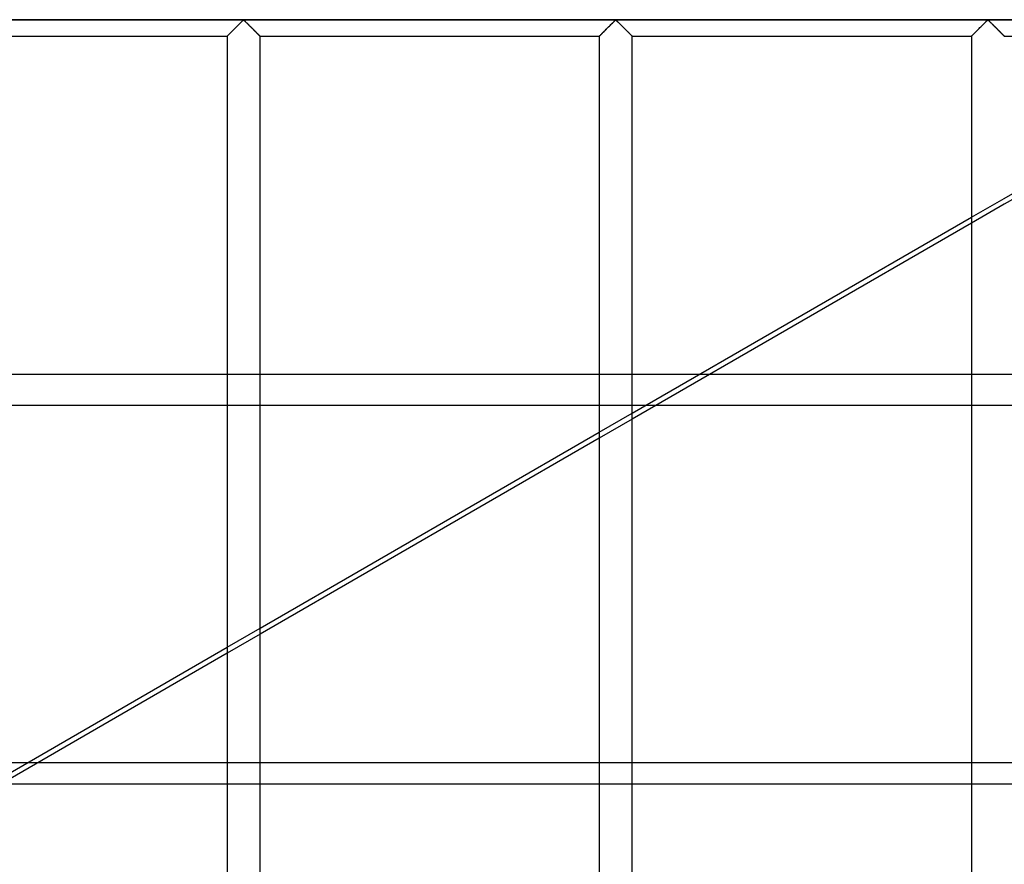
# Model space of a CAD drawing. Header units: millimetres. Extents: x -690 to 690, y -690 to 690.
# Tile 51 of 62: x 193 to 342, y 211 to 340. Entities that reach past the tile are written whole.
import ezdxf

# ---------------------------------------------------------------- set-up
doc = ezdxf.new("R2010")
doc.units = ezdxf.units.MM
doc.layers.add('MAIN-1', color=7, linetype='Continuous')
doc.layers.add('MAIN-2', color=7, linetype='Continuous')

msp = doc.modelspace()

# ---------------------------------------------------------------- linework, layer by layer
at = {"layer": 'MAIN-1'}
for p, q in [((680, 340), (-680, 340)), ((225.46, 338.79), (225.58, 338.91)), ((225.58, 338.91), (225.7, 339.03)), ((225.7, 339.03), (225.81, 339.14)), ((225.81, 339.14), (225.93, 339.26)), ((225.93, 339.26), (226.04, 339.37)), ((226.04, 339.37), (226.16, 339.48)), ((226.16, 339.48), (226.26, 339.59)), ((226.26, 339.59), (226.36, 339.69)), ((226.36, 339.69), (226.46, 339.78)), ((226.46, 339.78), (226.55, 339.87)), ((226.55, 339.87), (226.67, 339.93)), ((226.67, 339.93), (226.74, 339.9)), ((226.74, 339.9), (226.79, 339.85)), ((226.79, 339.85), (226.85, 339.81)), ((226.85, 339.81), (226.9, 339.75)), ((226.9, 339.75), (226.96, 339.7)), ((226.96, 339.7), (227.01, 339.64)), ((227.01, 339.64), (227.07, 339.59)), ((227.07, 339.59), (227.13, 339.53)), ((227.13, 339.53), (227.2, 339.47)), ((227.2, 339.47), (227.26, 339.4)), ((227.26, 339.4), (227.33, 339.34)), ((227.33, 339.34), (227.39, 339.27)), ((227.39, 339.27), (227.46, 339.21)), ((227.46, 339.21), (227.53, 339.14)), ((227.53, 339.14), (227.59, 339.07)), ((227.59, 339.07), (227.66, 339)), ((227.66, 339), (227.73, 338.93)), ((227.73, 338.93), (227.8, 338.87)), ((227.8, 338.87), (227.87, 338.8)), ((282.12, 338.79), (282.24, 338.91)), ((282.24, 338.91), (282.36, 339.03)), ((282.36, 339.03), (282.48, 339.14)), ((282.48, 339.14), (282.6, 339.26)), ((282.6, 339.26), (282.71, 339.37)), ((282.71, 339.37), (282.82, 339.48)), ((282.82, 339.48), (282.93, 339.59)), ((282.93, 339.59), (283.03, 339.69)), ((283.03, 339.69), (283.13, 339.78)), ((283.13, 339.78), (283.22, 339.87)), ((283.22, 339.87), (283.33, 339.93)), ((283.33, 339.93), (283.41, 339.9)), ((283.41, 339.9), (283.46, 339.85)), ((283.46, 339.85), (283.51, 339.81)), ((283.51, 339.81), (283.57, 339.75)), ((283.57, 339.75), (283.62, 339.7)), ((283.62, 339.7), (283.68, 339.64)), ((283.68, 339.64), (283.74, 339.59)), ((283.74, 339.59), (283.8, 339.53)), ((283.8, 339.53), (283.86, 339.47)), ((283.86, 339.47), (283.93, 339.4)), ((283.93, 339.4), (283.99, 339.34)), ((283.99, 339.34), (284.06, 339.27)), ((284.06, 339.27), (284.12, 339.21)), ((284.12, 339.21), (284.19, 339.14)), ((284.19, 339.14), (284.26, 339.07)), ((284.26, 339.07), (284.33, 339)), ((284.33, 339), (284.4, 338.93)), ((284.4, 338.93), (284.47, 338.87)), ((284.47, 338.87), (284.53, 338.8)), ((338.79, 338.79), (338.91, 338.91)), ((338.91, 338.91), (339.03, 339.03)), ((339.03, 339.03), (339.15, 339.14)), ((339.15, 339.14), (339.26, 339.26)), ((339.26, 339.26), (339.38, 339.37)), ((339.38, 339.37), (339.49, 339.48)), ((339.49, 339.48), (339.6, 339.59)), ((339.6, 339.59), (339.7, 339.69)), ((339.7, 339.69), (339.79, 339.78)), ((339.79, 339.78), (339.89, 339.87)), ((339.89, 339.87), (340, 339.93)), ((340, 339.93), (340.07, 339.9)), ((340.07, 339.9), (340.13, 339.85)), ((340.13, 339.85), (340.18, 339.81)), ((340.18, 339.81), (340.23, 339.75)), ((340.23, 339.75), (340.29, 339.7)), ((340.29, 339.7), (340.35, 339.64)), ((340.35, 339.64), (340.41, 339.59)), ((340.41, 339.59), (340.47, 339.53)), ((340.47, 339.53), (340.53, 339.47)), ((340.53, 339.47), (340.59, 339.4)), ((340.59, 339.4), (340.66, 339.34)), ((340.66, 339.34), (340.73, 339.27)), ((340.73, 339.27), (340.79, 339.21)), ((340.79, 339.21), (340.86, 339.14)), ((340.86, 339.14), (340.93, 339.07)), ((340.93, 339.07), (340.99, 339)), ((340.99, 339), (341.06, 338.93)), ((341.06, 338.93), (341.13, 338.87)), ((341.13, 338.87), (341.2, 338.8)), ((172.5, 337.5), (224.17, 337.5)), ((224.17, 337.51), (224.2, 337.53)), ((224.17, 337.5), (224.17, 337.51)), ((224.17, 337.5), (224.17, 115.83)), ((224.2, 337.53), (224.23, 337.56)), ((224.23, 337.56), (224.28, 337.61)), ((224.28, 337.61), (224.34, 337.67)), ((224.34, 337.67), (224.41, 337.74)), ((224.41, 337.74), (224.49, 337.82)), ((224.49, 337.82), (224.58, 337.91)), ((224.58, 337.91), (224.67, 338)), ((224.67, 338), (224.77, 338.11)), ((224.77, 338.11), (224.88, 338.21)), ((224.88, 338.21), (224.99, 338.32)), ((224.99, 338.32), (225.1, 338.43)), ((225.1, 338.43), (225.22, 338.55)), ((225.22, 338.55), (225.34, 338.67)), ((225.34, 338.67), (225.46, 338.79)), ((227.87, 338.8), (227.94, 338.73)), ((227.94, 338.73), (228.01, 338.66)), ((228.01, 338.66), (228.07, 338.59)), ((228.07, 338.59), (228.14, 338.52)), ((228.14, 338.52), (228.21, 338.46)), ((228.21, 338.46), (228.27, 338.39)), ((228.27, 338.39), (228.34, 338.33)), ((228.34, 338.33), (228.4, 338.26)), ((228.4, 338.26), (228.46, 338.2)), ((228.46, 338.2), (228.52, 338.14)), ((228.52, 338.14), (228.58, 338.08)), ((228.58, 338.08), (228.64, 338.02)), ((228.64, 338.02), (228.7, 337.97)), ((228.7, 337.97), (228.75, 337.91)), ((228.75, 337.91), (228.81, 337.86)), ((228.81, 337.86), (228.86, 337.81)), ((228.86, 337.81), (228.9, 337.76)), ((228.9, 337.76), (228.95, 337.72)), ((228.95, 337.72), (228.99, 337.68)), ((228.99, 337.68), (229.02, 337.64)), ((229.02, 337.64), (229.06, 337.61)), ((229.06, 337.61), (229.08, 337.58)), ((229.08, 337.58), (229.11, 337.56)), ((229.11, 337.56), (229.13, 337.54)), ((229.13, 337.54), (229.15, 337.52)), ((229.15, 337.52), (229.16, 337.51)), ((229.16, 337.51), (229.16, 337.5)), ((229.16, 337.5), (229.17, 337.5)), ((229.17, 115.83), (229.17, 337.5)), ((229.17, 337.5), (280.83, 337.5)), ((280.83, 337.5), (280.84, 337.51)), ((280.83, 337.5), (280.83, 115.83)), ((280.84, 337.51), (280.86, 337.53)), ((280.86, 337.53), (280.9, 337.56)), ((280.9, 337.56), (280.94, 337.61)), ((280.94, 337.61), (281, 337.67)), ((281, 337.67), (281.07, 337.74)), ((281.07, 337.74), (281.15, 337.82)), ((281.15, 337.82), (281.24, 337.91)), ((281.24, 337.91), (281.34, 338)), ((281.34, 338), (281.44, 338.11)), ((281.44, 338.11), (281.55, 338.21)), ((281.55, 338.21), (281.66, 338.32)), ((281.66, 338.32), (281.77, 338.43)), ((281.77, 338.43), (281.88, 338.55)), ((281.88, 338.55), (282, 338.67)), ((282, 338.67), (282.12, 338.79)), ((284.53, 338.8), (284.6, 338.73)), ((284.6, 338.73), (284.67, 338.66)), ((284.67, 338.66), (284.74, 338.59)), ((284.74, 338.59), (284.81, 338.52)), ((284.81, 338.52), (284.87, 338.46)), ((284.87, 338.46), (284.94, 338.39)), ((284.94, 338.39), (285, 338.33)), ((285, 338.33), (285.07, 338.26)), ((285.07, 338.26), (285.13, 338.2)), ((285.13, 338.2), (285.19, 338.14)), ((285.19, 338.14), (285.25, 338.08)), ((285.25, 338.08), (285.31, 338.02)), ((285.31, 338.02), (285.36, 337.97)), ((285.36, 337.97), (285.42, 337.91)), ((285.42, 337.91), (285.47, 337.86)), ((285.47, 337.86), (285.52, 337.81)), ((285.52, 337.81), (285.57, 337.76)), ((285.57, 337.76), (285.61, 337.72)), ((285.61, 337.72), (285.65, 337.68)), ((285.65, 337.68), (285.69, 337.64)), ((285.69, 337.64), (285.72, 337.61)), ((285.72, 337.61), (285.75, 337.58)), ((285.75, 337.58), (285.78, 337.56)), ((285.78, 337.56), (285.8, 337.54)), ((285.8, 337.54), (285.81, 337.52)), ((285.81, 337.52), (285.82, 337.51)), ((285.82, 337.51), (285.83, 337.5)), ((285.83, 115.83), (285.83, 337.5)), ((285.83, 337.5), (285.83, 337.5)), ((285.83, 337.5), (337.5, 337.5)), ((337.5, 337.5), (337.51, 337.51)), ((337.5, 337.5), (337.5, 115.83)), ((337.51, 337.51), (337.53, 337.53)), ((337.53, 337.53), (337.56, 337.56)), ((337.56, 337.56), (337.61, 337.61)), ((337.61, 337.61), (337.67, 337.67)), ((337.67, 337.67), (337.74, 337.74)), ((337.74, 337.74), (337.82, 337.82)), ((337.82, 337.82), (337.91, 337.91)), ((337.91, 337.91), (338.01, 338)), ((338.01, 338), (338.11, 338.11)), ((338.11, 338.11), (338.21, 338.21)), ((338.21, 338.21), (338.32, 338.32)), ((338.32, 338.32), (338.43, 338.43)), ((338.43, 338.43), (338.55, 338.55)), ((338.55, 338.55), (338.67, 338.67)), ((338.67, 338.67), (338.79, 338.79)), ((341.2, 338.8), (341.27, 338.73)), ((341.27, 338.73), (341.34, 338.66)), ((341.34, 338.66), (341.41, 338.59)), ((341.41, 338.59), (341.47, 338.52)), ((341.47, 338.52), (341.54, 338.46)), ((341.54, 338.46), (341.61, 338.39)), ((341.61, 338.39), (341.67, 338.33)), ((341.67, 338.33), (341.73, 338.26)), ((341.73, 338.26), (341.8, 338.2)), ((341.8, 338.2), (341.86, 338.14)), ((341.86, 338.14), (341.92, 338.08)), ((341.92, 338.08), (341.97, 338.02)), ((341.97, 338.02), (342.03, 337.97)), ((342.03, 337.97), (342.09, 337.91)), ((342.09, 337.91), (342.14, 337.86)), ((342.14, 337.86), (342.19, 337.81)), ((342.19, 337.81), (342.24, 337.76)), ((342.24, 337.76), (342.28, 337.72)), ((342.28, 337.72), (342.32, 337.68)), ((342.32, 337.68), (342.36, 337.64)), ((342.36, 337.64), (342.39, 337.61)), ((342.39, 337.61), (342.42, 337.58)), ((342.42, 337.58), (342.44, 337.56)), ((342.44, 337.56), (342.46, 337.54)), ((342.46, 337.54), (342.48, 337.52)), ((342.48, 337.52), (342.49, 337.51)), ((342.49, 337.51), (342.5, 337.5)), ((386.82, 337.5), (342.5, 311.91)), ((342.5, 312.81), (385.26, 337.5)), ((342.5, 337.5), (342.5, 337.5)), ((342.5, 337.5), (394.17, 337.5)), ((285.83, 280.1), (337.5, 309.93)), ((337.5, 309.02), (285.83, 279.19)), ((172.5, 286.07), (224.17, 286.07)), ((229.17, 286.07), (280.83, 286.07)), ((285.83, 286.07), (296.17, 286.07)), ((224.17, 281.31), (172.5, 281.31)), ((280.83, 281.31), (229.17, 281.31)), ((287.94, 281.31), (285.83, 281.31)), ((229.17, 247.38), (280.83, 277.21)), ((280.83, 276.31), (229.17, 246.48)), ((172.5, 214.66), (224.17, 244.49)), ((224.17, 243.59), (172.5, 213.76))]:
    msp.add_line(p, q, dxfattribs=at)
at = {"layer": 'MAIN-2'}
for p, q in [((-677.5, 340), (677.5, 340)), ((225.57, 338.9), (225.47, 338.8)), ((225.66, 338.99), (225.57, 338.9)), ((225.76, 339.09), (225.66, 338.99)), ((225.85, 339.18), (225.76, 339.09)), ((225.95, 339.28), (225.85, 339.18)), ((226.04, 339.37), (225.95, 339.28)), ((226.13, 339.46), (226.04, 339.37)), ((226.22, 339.54), (226.13, 339.46)), ((226.3, 339.63), (226.22, 339.54)), ((226.38, 339.71), (226.3, 339.63)), ((226.46, 339.78), (226.38, 339.71)), ((226.53, 339.85), (226.46, 339.78)), ((226.61, 339.91), (226.53, 339.85)), ((226.72, 339.91), (226.61, 339.91)), ((226.8, 339.85), (226.72, 339.91)), ((226.87, 339.78), (226.8, 339.85)), ((226.95, 339.71), (226.87, 339.78)), ((227.03, 339.63), (226.95, 339.71)), ((227.12, 339.54), (227.03, 339.63)), ((227.2, 339.46), (227.12, 339.54)), ((227.29, 339.37), (227.2, 339.46)), ((227.39, 339.28), (227.29, 339.37)), ((227.48, 339.18), (227.39, 339.28)), ((227.57, 339.09), (227.48, 339.18)), ((227.67, 338.99), (227.57, 339.09)), ((227.77, 338.9), (227.67, 338.99)), ((227.86, 338.8), (227.77, 338.9)), ((282.23, 338.9), (282.14, 338.8)), ((282.33, 338.99), (282.23, 338.9)), ((282.43, 339.09), (282.33, 338.99)), ((282.52, 339.18), (282.43, 339.09)), ((282.61, 339.28), (282.52, 339.18)), ((282.71, 339.37), (282.61, 339.28)), ((282.8, 339.46), (282.71, 339.37)), ((282.88, 339.54), (282.8, 339.46)), ((282.97, 339.63), (282.88, 339.54)), ((283.05, 339.71), (282.97, 339.63)), ((283.13, 339.78), (283.05, 339.71)), ((283.2, 339.85), (283.13, 339.78)), ((283.28, 339.91), (283.2, 339.85)), ((283.39, 339.91), (283.28, 339.91)), ((283.47, 339.85), (283.39, 339.91)), ((283.54, 339.78), (283.47, 339.85)), ((283.62, 339.71), (283.54, 339.78)), ((283.7, 339.63), (283.62, 339.71)), ((283.78, 339.54), (283.7, 339.63)), ((283.87, 339.46), (283.78, 339.54)), ((283.96, 339.37), (283.87, 339.46)), ((284.05, 339.28), (283.96, 339.37)), ((284.15, 339.18), (284.05, 339.28)), ((284.24, 339.09), (284.15, 339.18)), ((284.34, 338.99), (284.24, 339.09)), ((284.43, 338.9), (284.34, 338.99)), ((284.53, 338.8), (284.43, 338.9)), ((338.9, 338.9), (338.8, 338.8)), ((339, 338.99), (338.9, 338.9)), ((339.09, 339.09), (339, 338.99)), ((339.19, 339.18), (339.09, 339.09)), ((339.28, 339.28), (339.19, 339.18)), ((339.37, 339.37), (339.28, 339.28)), ((339.46, 339.46), (339.37, 339.37)), ((339.55, 339.54), (339.46, 339.46)), ((339.63, 339.63), (339.55, 339.54)), ((339.71, 339.71), (339.63, 339.63)), ((339.79, 339.78), (339.71, 339.71)), ((339.87, 339.85), (339.79, 339.78)), ((339.94, 339.91), (339.87, 339.85)), ((340.06, 339.91), (339.94, 339.91)), ((340.13, 339.85), (340.06, 339.91)), ((340.21, 339.78), (340.13, 339.85)), ((340.29, 339.71), (340.21, 339.78)), ((340.37, 339.63), (340.29, 339.71)), ((340.45, 339.54), (340.37, 339.63)), ((340.54, 339.46), (340.45, 339.54)), ((340.63, 339.37), (340.54, 339.46)), ((340.72, 339.28), (340.63, 339.37)), ((340.81, 339.18), (340.72, 339.28)), ((340.91, 339.09), (340.81, 339.18)), ((341, 338.99), (340.91, 339.09)), ((341.1, 338.9), (341, 338.99)), ((341.2, 338.8), (341.1, 338.9)), ((224.19, 337.52), (224.17, 337.5)), ((224.17, 337.5), (224.17, 337.5)), ((224.21, 337.54), (224.19, 337.52)), ((224.24, 337.57), (224.21, 337.54)), ((224.28, 337.61), (224.24, 337.57)), ((224.33, 337.66), (224.28, 337.61)), ((224.38, 337.71), (224.33, 337.66)), ((224.44, 337.77), (224.38, 337.71)), ((224.51, 337.84), (224.44, 337.77)), ((224.58, 337.91), (224.51, 337.84)), ((224.66, 337.99), (224.58, 337.91)), ((224.74, 338.07), (224.66, 337.99)), ((224.82, 338.16), (224.74, 338.07)), ((224.91, 338.24), (224.82, 338.16)), ((225, 338.33), (224.91, 338.24)), ((225.09, 338.42), (225, 338.33)), ((225.18, 338.51), (225.09, 338.42)), ((225.28, 338.61), (225.18, 338.51)), ((225.37, 338.7), (225.28, 338.61)), ((225.47, 338.8), (225.37, 338.7)), ((227.96, 338.7), (227.86, 338.8)), ((228.06, 338.61), (227.96, 338.7)), ((228.15, 338.51), (228.06, 338.61)), ((228.24, 338.42), (228.15, 338.51)), ((228.33, 338.33), (228.24, 338.42)), ((228.42, 338.24), (228.33, 338.33)), ((228.51, 338.16), (228.42, 338.24)), ((228.59, 338.07), (228.51, 338.16)), ((228.67, 337.99), (228.59, 338.07)), ((228.75, 337.91), (228.67, 337.99)), ((228.82, 337.84), (228.75, 337.91)), ((228.89, 337.77), (228.82, 337.84)), ((228.95, 337.71), (228.89, 337.77)), ((229.01, 337.66), (228.95, 337.71)), ((229.06, 337.61), (229.01, 337.66)), ((229.09, 337.57), (229.06, 337.61)), ((229.13, 337.54), (229.09, 337.57)), ((229.15, 337.52), (229.13, 337.54)), ((229.16, 337.5), (229.15, 337.52)), ((229.17, 337.5), (229.16, 337.5)), ((280.84, 337.5), (280.83, 337.5)), ((280.85, 337.52), (280.84, 337.5)), ((280.87, 337.54), (280.85, 337.52)), ((280.91, 337.57), (280.87, 337.54)), ((280.94, 337.61), (280.91, 337.57)), ((280.99, 337.66), (280.94, 337.61)), ((281.05, 337.71), (280.99, 337.66)), ((281.11, 337.77), (281.05, 337.71)), ((281.18, 337.84), (281.11, 337.77)), ((281.25, 337.91), (281.18, 337.84)), ((281.33, 337.99), (281.25, 337.91)), ((281.41, 338.07), (281.33, 337.99)), ((281.49, 338.16), (281.41, 338.07)), ((281.58, 338.24), (281.49, 338.16)), ((281.67, 338.33), (281.58, 338.24)), ((281.76, 338.42), (281.67, 338.33)), ((281.85, 338.51), (281.76, 338.42)), ((281.94, 338.61), (281.85, 338.51)), ((282.04, 338.7), (281.94, 338.61)), ((282.14, 338.8), (282.04, 338.7)), ((284.63, 338.7), (284.53, 338.8)), ((284.72, 338.61), (284.63, 338.7)), ((284.82, 338.51), (284.72, 338.61)), ((284.91, 338.42), (284.82, 338.51)), ((285, 338.33), (284.91, 338.42)), ((285.09, 338.24), (285, 338.33)), ((285.18, 338.16), (285.09, 338.24)), ((285.26, 338.07), (285.18, 338.16)), ((285.34, 337.99), (285.26, 338.07)), ((285.42, 337.91), (285.34, 337.99)), ((285.49, 337.84), (285.42, 337.91)), ((285.56, 337.77), (285.49, 337.84)), ((285.62, 337.71), (285.56, 337.77)), ((285.67, 337.66), (285.62, 337.71)), ((285.72, 337.61), (285.67, 337.66)), ((285.76, 337.57), (285.72, 337.61)), ((285.79, 337.54), (285.76, 337.57)), ((285.81, 337.52), (285.79, 337.54)), ((285.83, 337.5), (285.81, 337.52)), ((285.83, 337.5), (285.83, 337.5)), ((337.51, 337.5), (337.5, 337.5)), ((337.52, 337.52), (337.51, 337.5)), ((337.54, 337.54), (337.52, 337.52)), ((337.57, 337.57), (337.54, 337.54)), ((337.61, 337.61), (337.57, 337.57)), ((337.66, 337.66), (337.61, 337.61)), ((337.71, 337.71), (337.66, 337.66)), ((337.77, 337.77), (337.71, 337.71)), ((337.84, 337.84), (337.77, 337.77)), ((337.92, 337.91), (337.84, 337.84)), ((337.99, 337.99), (337.92, 337.91)), ((338.07, 338.07), (337.99, 337.99)), ((338.16, 338.16), (338.07, 338.07)), ((338.24, 338.24), (338.16, 338.16)), ((338.33, 338.33), (338.24, 338.24)), ((338.42, 338.42), (338.33, 338.33)), ((338.52, 338.51), (338.42, 338.42)), ((338.61, 338.61), (338.52, 338.51)), ((338.71, 338.7), (338.61, 338.61)), ((338.8, 338.8), (338.71, 338.7)), ((341.29, 338.7), (341.2, 338.8)), ((341.39, 338.61), (341.29, 338.7)), ((341.48, 338.51), (341.39, 338.61)), ((341.58, 338.42), (341.48, 338.51)), ((341.67, 338.33), (341.58, 338.42)), ((341.76, 338.24), (341.67, 338.33)), ((341.84, 338.16), (341.76, 338.24)), ((341.93, 338.07), (341.84, 338.16)), ((342.01, 337.99), (341.93, 338.07)), ((342.08, 337.91), (342.01, 337.99)), ((342.16, 337.84), (342.08, 337.91)), ((342.23, 337.77), (342.16, 337.84)), ((342.29, 337.71), (342.23, 337.77)), ((342.34, 337.66), (342.29, 337.71)), ((342.39, 337.61), (342.34, 337.66)), ((342.43, 337.57), (342.39, 337.61)), ((342.46, 337.54), (342.43, 337.57)), ((342.48, 337.52), (342.46, 337.54)), ((342.49, 337.5), (342.48, 337.52)), ((342.5, 337.5), (342.49, 337.5)), ((337.5, 309.93), (342.5, 312.81)), ((342.5, 311.91), (337.5, 309.02)), ((224.17, 286.07), (229.17, 286.07)), ((280.83, 286.07), (285.83, 286.07)), ((296.17, 286.07), (600.3, 286.07)), ((229.17, 281.31), (224.17, 281.31)), ((285.83, 281.31), (280.83, 281.31)), ((602.54, 281.31), (287.94, 281.31)), ((280.83, 277.21), (285.83, 280.1)), ((285.83, 279.19), (280.83, 276.31)), ((224.17, 244.49), (229.17, 247.38)), ((229.17, 246.48), (224.17, 243.59)), ((667.5, 226.91), (-667.5, 226.91)), ((188.15, 223.7), (586.77, 223.7))]:
    msp.add_line(p, q, dxfattribs=at)
for radius, end in [(258, 180), (263, 59.59)]:
    msp.add_arc((0, 0), radius, 0, end, dxfattribs=at)

doc.saveas('drawing.dxf')
